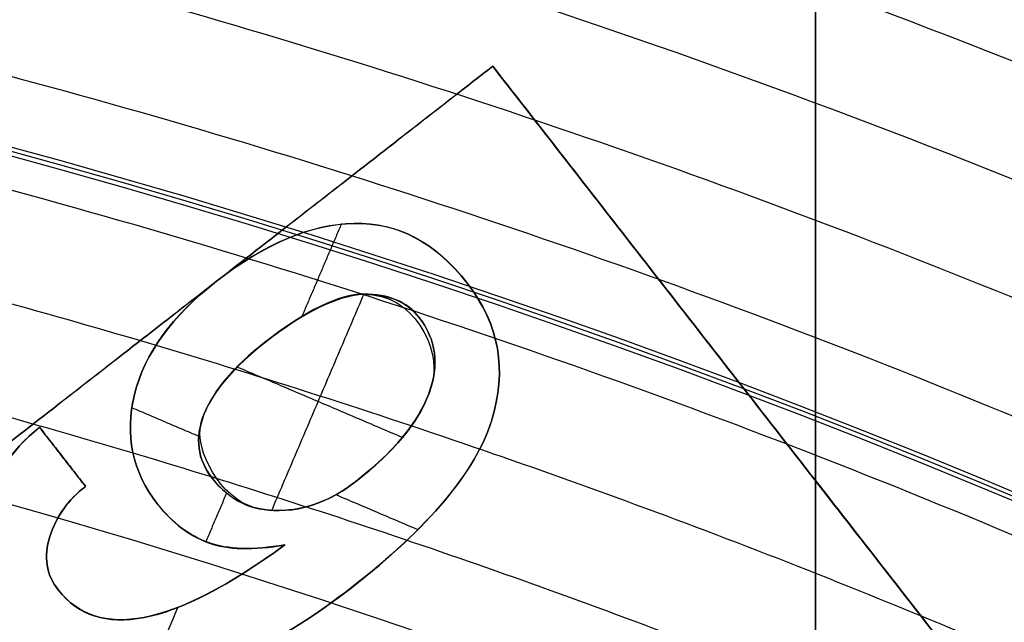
# Model space of a CAD drawing. Header units: millimetres. Extents: x -34.2 to 34.2, y -30.9 to 31.1.
# Tile 58 of 77: x 2.631 to 3.861, y 9.248 to 10.001. Entities that reach past the tile are written whole.
import ezdxf

# ---------------------------------------------------------------- set-up
doc = ezdxf.new("R2010")
doc.units = ezdxf.units.MM
for name, color, linetype, true_color in [('COTAS', 252, 'Continuous', 0x696969), ('IGES level 1', 7, 'Continuous', 0xe5eaed), ('IGES level 14', 7, 'Continuous', 0xffffff), ('IGES level 3', 7, 'Continuous', 0xe5eaed), ('IGES level 5', 7, 'Continuous', 0xe5eaed), ('IGES level 7', 7, 'Continuous', 0xcad1ee), ('IGES level 8', 7, 'Continuous', 0xcad1ee)]:
    doc.layers.add(name, color=color, linetype=linetype, true_color=true_color)

# ---------------------------------------------------------------- blocks, each defined once
blk = doc.blocks.new('Kivi_7w')
at = {"layer": 'IGES level 1', "extrusion": (0, 0, -1)}
for centre, radius, start, end in [((-7.573064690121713e-29, 2.831068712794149e-15, 0.8499999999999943), 31, 90, 270.0000000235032), ((7.993605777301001e-15, 1.77635683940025e-15, 1.399999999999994), 31, 90.00000000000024, 270.0000000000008), ((-7.573064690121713e-29, 2.831068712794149e-15, 0.1500000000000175), 30.85, 90, 270.0000000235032), ((0, 0), 30.7, 90.00000000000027, 270.0000000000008), ((-7.573064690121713e-29, 2.831068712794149e-15), 25.75, 90.0000000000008, 270.0000000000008), ((-7.573064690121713e-29, 2.831068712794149e-15), 24.25, 90.0000000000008, 270.0000000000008), ((-7.573064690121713e-29, 2.831068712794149e-15, 0.8500000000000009), 23.5, 90, 270.0000000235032), ((-8.835242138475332e-29, -1.77635683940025e-15), 23.5, 90.00000000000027, 270.0000000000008)]:
    blk.add_arc(centre, radius, start, end, dxfattribs=at)
at = {"layer": 'IGES level 1'}
for centre, radius, start, end in [((-9.992007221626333e-15, 1.77635683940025e-15, -0.2999999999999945), 31, 270.0000000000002, 89.9999999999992), ((7.573064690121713e-29, 2.831068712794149e-15, -1.549999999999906), 30.85, 270, 90.00000001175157), ((1.262177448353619e-28, 1.77635683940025e-15, -1.7), 30.7, 270.0000000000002, 90.0000000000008), ((1.009741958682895e-28, 1.77635683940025e-15), 25.75, 270.0000000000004, 90.0000000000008), ((6.310887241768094e-29, 1.77635683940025e-15), 24.25, 270.0000000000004, 90.0000000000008), ((8.835242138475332e-29, 1.77635683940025e-15, -1.700000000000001), 23.5, 270.0000000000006, 90.0000000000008)]:
    blk.add_arc(centre, radius, start, end, dxfattribs=at)
at = {"layer": 'IGES level 14', "extrusion": (1.962332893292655e-31, -0.002279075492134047, -0.9999974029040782)}
blk.add_arc((-2.449570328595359e-30, -0.009800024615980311, -4.67721718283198), 16.5, 90.00000000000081, 270.0000000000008, dxfattribs=at)
at = {"layer": 'IGES level 14', "extrusion": (0, 0.002279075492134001, 0.9999974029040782)}
blk.add_arc((7.573064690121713e-29, -0.009800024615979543, 3.17721718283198), 16.5, 270, 90.00000002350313, dxfattribs=at)
at = {"layer": 'IGES level 14', "extrusion": (-1.33034229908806e-32, 0.00227907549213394, 0.9999974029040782)}
blk.add_arc((1.553258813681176e-30, -0.009800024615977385, 1.67721718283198), 16.5, 270.0000000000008, 90.0000000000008, dxfattribs=at)
at = {"layer": 'IGES level 14'}
for points in [[(3.625, 10.7539805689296, 4.652720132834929), (3.625, 8.733259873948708, 4.657325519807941)], [(3.625, 8.729841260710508, 3.157329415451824), (3.625, 10.7505619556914, 3.152724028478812)], [(3.625, 8.726422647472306, 1.657333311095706), (3.625, 10.7471433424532, 1.652727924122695)], [(3.625, 9.736782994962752, 1.655030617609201), (3.625, 9.743620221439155, 4.655022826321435)]]:
    blk.add_open_spline(points, degree=1, dxfattribs=at)
at = {"layer": 'IGES level 3', "extrusion": (-2.721527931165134e-31, -0.002279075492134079, -0.9999974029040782)}
blk.add_arc((2.913533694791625e-29, -0.009800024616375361, -14.299988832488), 22.5, 90.0000000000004, 270.0000000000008, dxfattribs=at)
at = {"layer": 'IGES level 3', "extrusion": (0, -0.002279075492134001, -0.9999974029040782)}
for centre, radius in [((-7.573064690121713e-29, -0.00980002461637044, -6.299988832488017), 22.49999999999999), ((-7.573064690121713e-29, -0.00980002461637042, -10.299988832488), 20.99999999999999), ((-7.573064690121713e-29, -0.009800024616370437, 0.4500111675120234), 18.625), ((-7.573064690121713e-29, -0.009800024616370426, -5.299988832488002), 17.74999999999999), ((-7.573064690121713e-29, -0.00980002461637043, -1.049988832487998), 15.75)]:
    blk.add_arc(centre, radius, 90, 270.0000000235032, dxfattribs=at)
at = {"layer": 'IGES level 3', "extrusion": (-2.043556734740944e-31, 0.002279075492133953, 0.9999974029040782)}
blk.add_arc((-5.083450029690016e-29, -0.009800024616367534, -1.700011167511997), 22.5, 270.0000000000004, 90.0000000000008, dxfattribs=at)
at = {"layer": 'IGES level 3', "extrusion": (-9.819369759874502e-34, -0.002279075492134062, -0.9999974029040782)}
blk.add_arc((-7.573231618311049e-29, -0.009800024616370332, 1.700011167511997), 22.5, 90.0000000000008, 270.0000000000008, dxfattribs=at)
at = {"layer": 'IGES level 3', "extrusion": (-1.48888891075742e-31, 0.00227907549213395, 0.9999974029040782)}
blk.add_arc((5.023398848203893e-29, -0.009800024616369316, -1.700011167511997), 21.5, 270.0000000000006, 90.0000000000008, dxfattribs=at)
at = {"layer": 'IGES level 3', "extrusion": (1.169983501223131e-30, -0.002279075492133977, -0.9999974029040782)}
blk.add_arc((-5.459610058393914e-29, -0.009800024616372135, -14.299988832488), 21, 90.00000000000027, 270.0000000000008, dxfattribs=at)
at = {"layer": 'IGES level 3', "extrusion": (-5.371563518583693e-31, 0.002279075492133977, 0.9999974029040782)}
blk.add_arc((1.043582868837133e-28, -0.009800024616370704, 6.299988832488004), 21, 270.0000000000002, 90.0000000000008, dxfattribs=at)
at = {"layer": 'IGES level 3', "extrusion": (-7.140447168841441e-33, 0.002279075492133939, 0.9999974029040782)}
blk.add_arc((7.577563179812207e-29, -0.00980002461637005, 6.299988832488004), 17.75, 270.0000000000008, 90.0000000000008, dxfattribs=at)
at = {"layer": 'IGES level 3', "extrusion": (4.05774435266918e-31, -0.002279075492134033, -0.9999974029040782)}
for centre, radius in [((-1.413959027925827e-28, -0.00980002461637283, -6.299988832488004), 17.75), ((-1.436660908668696e-29, -0.009800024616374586, -4.299988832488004), 16.75)]:
    blk.add_arc(centre, radius, 90.0000000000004, 270.0000000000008, dxfattribs=at)
at = {"layer": 'IGES level 3', "extrusion": (9.146713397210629e-32, 0.002279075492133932, 0.9999974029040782)}
blk.add_arc((1.38446209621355e-28, -0.009800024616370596, 4.299988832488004), 17.75, 270.0000000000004, 90.0000000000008, dxfattribs=at)
at = {"layer": 'IGES level 3', "extrusion": (0, -0.002279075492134, -0.9999974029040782)}
blk.add_arc((-7.573064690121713e-29, -0.009800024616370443, -2.799988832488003), 16.74999999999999, 90, 270.0000000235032, dxfattribs=at)
at = {"layer": 'IGES level 3', "extrusion": (-2.043556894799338e-31, 0.002279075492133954, 0.9999974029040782)}
blk.add_arc((1.288743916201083e-29, -0.00980002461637, 1.299988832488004), 16.75, 270.0000000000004, 90.0000000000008, dxfattribs=at)
at = {"layer": 'IGES level 3', "extrusion": (7.940419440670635e-31, -0.002279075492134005, -0.9999974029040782)}
blk.add_arc((-3.889758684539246e-29, -0.009800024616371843, -1.299988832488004), 15.75, 90.00000000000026, 270.0000000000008, dxfattribs=at)
at = {"layer": 'IGES level 3', "extrusion": (3.934485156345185e-31, -0.002279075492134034, -0.9999974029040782)}
blk.add_arc((-2.555831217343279e-29, -0.00980002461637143, -0.7999888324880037), 15.75, 90.0000000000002, 270.0000000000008, dxfattribs=at)
at = {"layer": 'IGES level 5', "extrusion": (-3.670881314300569e-16, 0.002279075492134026, 0.9999974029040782)}
blk.add_arc((1.020873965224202e-14, -0.009800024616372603, 27.799988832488), 25, 270.0340042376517, 90.03400423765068, dxfattribs=at)
at = {"layer": 'IGES level 5', "extrusion": (0, -0.002279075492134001, -0.9999974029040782)}
for centre, radius, end in [((-7.573064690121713e-29, -0.009800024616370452, -21.299988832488), 25, 269.9659957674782), ((-7.573064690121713e-29, -0.009800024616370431, -28.04998883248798), 24.75, 269.9659957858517), ((-7.573064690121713e-29, -0.009800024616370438, -12.299988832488), 21.5, 269.9659957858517), ((-7.573064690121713e-29, -0.009800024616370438, -15.899988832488), 20, 269.9659957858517), ((-7.573064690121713e-29, -0.009800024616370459, -18.749988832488), 14.5, 269.9659957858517)]:
    blk.add_arc(centre, radius, 89.96599576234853, end, dxfattribs=at)
at = {"layer": 'IGES level 5', "extrusion": (3.670879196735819e-16, -0.002279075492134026, -0.9999974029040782)}
blk.add_arc((-5.428418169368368e-15, -0.009800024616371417, -14.799988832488), 25, 89.96599576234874, 269.9659957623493, dxfattribs=at)
at = {"layer": 'IGES level 5', "extrusion": (0, 0.002279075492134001, 0.9999974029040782)}
for centre, radius in [((7.573064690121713e-29, -0.009800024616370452, 14.54998883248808), 24.75000000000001), ((7.573064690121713e-29, -0.009800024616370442, 15.74998883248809), 14.25), ((7.573064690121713e-29, -0.009800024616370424, 25.799988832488), 13), ((7.573064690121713e-29, -0.009800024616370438, 25.799988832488), 10)]:
    blk.add_arc(centre, radius, 270.0340042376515, 90.03400426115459, dxfattribs=at)
at = {"layer": 'IGES level 5', "extrusion": (3.670642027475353e-16, -0.002279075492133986, -0.9999974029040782)}
blk.add_arc((-1.039450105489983e-14, -0.009800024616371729, -28.299988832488), 24.5, 89.9659957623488, 269.9659957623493, dxfattribs=at)
at = {"layer": 'IGES level 5', "extrusion": (-3.670637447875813e-16, 0.002279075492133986, 0.9999974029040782)}
blk.add_arc((5.24895767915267e-15, -0.009800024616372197, 14.299988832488), 24.5, 270.0340042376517, 90.0340042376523, dxfattribs=at)
at = {"layer": 'IGES level 5', "extrusion": (3.670927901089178e-16, -0.002279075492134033, -0.9999974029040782)}
blk.add_arc((-5.249162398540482e-15, -0.009800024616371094, -14.299988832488), 21.5, 89.96599576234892, 269.9659957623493, dxfattribs=at)
at = {"layer": 'IGES level 5', "extrusion": (-3.670334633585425e-16, 0.002279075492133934, 0.9999974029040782)}
blk.add_arc((3.780448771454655e-15, -0.009800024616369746, 10.299988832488), 21.5, 270.0340042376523, 90.03400423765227, dxfattribs=at)
at = {"layer": 'IGES level 5', "extrusion": (-3.670434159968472e-16, 0.00227907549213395, 0.9999974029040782)}
blk.add_arc((3.786815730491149e-15, -0.009800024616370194, 10.299988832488), 21.5, 270.0340042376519, 90.0340042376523, dxfattribs=at)
at = {"layer": 'IGES level 5', "extrusion": (3.671099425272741e-16, -0.002279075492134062, -0.9999974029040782)}
blk.add_arc((-7.88695333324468e-15, -0.009800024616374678, -21.499988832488), 20, 89.96599576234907, 269.9659957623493, dxfattribs=at)
at = {"layer": 'IGES level 5', "extrusion": (3.671063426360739e-16, -0.002279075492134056, -0.9999974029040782)}
blk.add_arc((-3.781199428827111e-15, -0.009800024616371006, -10.299988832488), 20, 89.96599576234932, 269.9659957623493, dxfattribs=at)
at = {"layer": 'IGES level 5', "extrusion": (-3.670565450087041e-16, 0.002279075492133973, 0.9999974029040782)}
blk.add_arc((3.784998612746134e-15, -0.00980002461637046, 10.299988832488), 20, 270.0340042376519, 90.0340042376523, dxfattribs=at)
at = {"layer": 'IGES level 5', "extrusion": (3.671061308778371e-16, -0.002279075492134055, -0.9999974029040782)}
for centre in [(-7.893007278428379e-15, -0.009800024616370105, -21.499988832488), (-5.873684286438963e-15, -0.009800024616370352, -15.999988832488)]:
    blk.add_arc(centre, 14.5, 89.96599576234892, 269.9659957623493, dxfattribs=at)
at = {"layer": 'IGES level 5', "extrusion": (-3.671052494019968e-16, 0.002279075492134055, 0.9999974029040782)}
blk.add_arc((5.874298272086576e-15, -0.00980002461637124, 15.999988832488), 14.5, 270.0340042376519, 90.0340042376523, dxfattribs=at)
at = {"layer": 'IGES level 5', "extrusion": (-3.669140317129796e-16, 0.002279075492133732, 0.9999974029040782)}
blk.add_arc((5.686152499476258e-15, -0.009800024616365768, 15.499988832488), 14, 270.0340042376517, 90.0340042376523, dxfattribs=at)
at = {"layer": 'IGES level 5', "extrusion": (3.671342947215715e-16, -0.002279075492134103, -0.9999974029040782)}
blk.add_arc((-1.03927343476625e-14, -0.009800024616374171, -28.299988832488), 13, 89.96599576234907, 269.9659957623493, dxfattribs=at)
at = {"layer": 'IGES level 5', "extrusion": (-3.671338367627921e-16, 0.002279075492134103, 0.9999974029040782)}
blk.add_arc((8.553744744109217e-15, -0.009800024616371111, 23.29998883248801), 13, 270.034004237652, 90.0340042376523, dxfattribs=at)
at = {"layer": 'IGES level 5', "extrusion": (3.6700448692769e-16, -0.002279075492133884, -0.9999974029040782)}
blk.add_arc((-1.03814482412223e-14, -0.009800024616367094, -28.299988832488), 10, 89.96599576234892, 269.9659957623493, dxfattribs=at)
at = {"layer": 'IGES level 5', "extrusion": (-3.670042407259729e-16, 0.002279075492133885, 0.9999974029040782)}
blk.add_arc((8.55561409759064e-15, -0.009800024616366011, 23.299988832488), 10, 270.0340042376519, 90.0340042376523, dxfattribs=at)
at = {"layer": 'IGES level 7'}
for points in [[(2.432667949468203, 9.192255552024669, 15.4790791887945), (3.221675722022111, 9.80663717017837, 15.47767896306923)], [(2.432667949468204, 9.19214159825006, 15.4290793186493), (3.221675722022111, 9.806523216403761, 15.42767909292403)], [(3.221675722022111, 9.806409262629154, 15.37767922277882), (2.432667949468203, 9.192027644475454, 15.37907944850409)], [(3.221675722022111, 9.806409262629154, 15.37767922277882), (3.221675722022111, 9.80663717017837, 15.47767896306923)], [(3.221675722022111, 9.80663717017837, 15.47767896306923), (4.757633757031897, 7.834122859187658, 15.48217448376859)], [(3.221675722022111, 9.806523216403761, 15.42767909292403), (4.757633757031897, 7.834008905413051, 15.43217461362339)], [(4.757633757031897, 7.833894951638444, 15.38217474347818), (3.221675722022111, 9.806409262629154, 15.37767922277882)], [(3.032819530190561, 9.610085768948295, 15.4781269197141), (2.983206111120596, 9.493752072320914, 15.47839205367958)], [(3.048689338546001, 9.61018957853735, 15.4781266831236), (3.048689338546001, 9.609961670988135, 15.37812694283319)], [(2.876608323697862, 9.5379096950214, 15.47829141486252), (2.876608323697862, 9.537681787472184, 15.37829167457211)], [(3.190067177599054, 9.535130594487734, 15.47829774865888), (3.190067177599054, 9.53490268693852, 15.37829800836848)], [(3.060477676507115, 9.521475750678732, 15.37832860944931), (2.94490362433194, 9.250477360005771, 15.37894623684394)], [(3.060439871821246, 9.521475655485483, 15.37832860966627), (3.060439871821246, 9.521703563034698, 15.47832834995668)], [(2.827171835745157, 9.499218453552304, 15.37837933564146), (2.827171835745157, 9.49944636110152, 15.47837907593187)], [(3.129475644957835, 9.493012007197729, 15.47839374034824), (3.129475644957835, 9.492784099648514, 15.37839400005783)], [(2.93644205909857, 9.461069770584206, 15.47846653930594), (2.93644205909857, 9.460841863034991, 15.37846679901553)], [(3.108776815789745, 9.34244961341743, 15.37873662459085), (2.902119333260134, 9.430583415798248, 15.37853576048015)], [(2.774050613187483, 9.39633492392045, 15.47861407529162), (2.774050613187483, 9.396107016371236, 15.37861433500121)], [(3.141786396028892, 9.397247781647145, 15.47861199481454), (3.141786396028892, 9.39701987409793, 15.37861225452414)], [(2.854492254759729, 9.343848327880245, 15.47873369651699), (2.770756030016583, 9.379559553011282, 15.47865230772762)], [(2.860863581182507, 9.371360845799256, 15.47867099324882), (2.860863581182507, 9.37113293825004, 15.37867125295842)], [(3.220078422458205, 9.363227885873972, 15.47868952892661), (3.220078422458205, 9.362999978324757, 15.3786897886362)], [(2.655442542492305, 9.355326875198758, 15.47870753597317), (2.655442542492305, 9.355098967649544, 15.37870779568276)], [(2.712822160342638, 9.281638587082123, 15.47887547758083), (2.655442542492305, 9.355326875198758, 15.47870753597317)], [(2.655442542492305, 9.355212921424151, 15.42870766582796), (2.712822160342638, 9.281524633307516, 15.42887560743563)], [(2.712822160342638, 9.281410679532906, 15.37887573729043), (2.655442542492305, 9.355098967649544, 15.37870779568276)], [(2.684132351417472, 9.318254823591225, 15.37879176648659), (2.684132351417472, 9.318482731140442, 15.478791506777)], [(2.871036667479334, 9.29177171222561, 15.47885238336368), (2.871036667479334, 9.291543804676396, 15.37885264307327)], [(2.712822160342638, 9.281638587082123, 15.47887547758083), (2.712822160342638, 9.281410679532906, 15.37887573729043)], [(3.050568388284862, 9.287646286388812, 15.47886178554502), (3.050568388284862, 9.287418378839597, 15.37886204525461)], [(2.889069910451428, 9.273021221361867, 15.47889511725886), (2.863197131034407, 9.212354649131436, 15.4790333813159)], [(3.127972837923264, 9.227216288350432, 15.47899951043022), (3.0257123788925, 9.270827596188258, 15.47890011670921)], [(2.802965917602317, 9.259258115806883, 15.47892648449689), (2.802965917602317, 9.259030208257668, 15.37892674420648)], [(2.954353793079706, 9.251298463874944, 15.47894462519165), (2.954353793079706, 9.25107055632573, 15.37894488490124)], [(2.668357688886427, 9.218809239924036, 15.47901867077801), (2.668357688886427, 9.218581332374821, 15.37901893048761)], [(2.866495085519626, 9.211090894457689, 15.47903626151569), (2.866495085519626, 9.210862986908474, 15.37903652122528)], [(2.962028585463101, 9.208108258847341, 15.3790427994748), (2.962028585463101, 9.208336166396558, 15.4790425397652)], [(3.968625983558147, 7.219741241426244, 15.48357470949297), (2.432667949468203, 9.192255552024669, 15.4790791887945)], [(2.432667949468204, 9.19214159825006, 15.4290793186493), (3.968625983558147, 7.219627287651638, 15.43357483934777)], [(2.432667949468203, 9.192027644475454, 15.37907944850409), (3.968625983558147, 7.219513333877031, 15.38357496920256)], [(3.045029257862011, 9.154839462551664, 15.4791644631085), (3.045029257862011, 9.154611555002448, 15.37916472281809)], [(2.678695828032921, 9.152125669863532, 15.47917064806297), (2.678695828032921, 9.151897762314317, 15.37917090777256)], [(2.828266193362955, 9.130448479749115, 15.479220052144), (2.787622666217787, 9.0351474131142, 15.47943725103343)], [(2.786071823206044, 9.117609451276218, 15.47924931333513), (2.786071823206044, 9.117381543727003, 15.37924957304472)]]:
    blk.add_open_spline(points, degree=1, dxfattribs=at)
for points, knots in [([(2.774050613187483, 9.39633492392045, 15.47861407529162), (2.786466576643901, 9.447226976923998, 15.47849808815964), (2.820590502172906, 9.494289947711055, 15.47839082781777), (2.936865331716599, 9.584830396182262, 15.47818447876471), (2.994186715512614, 9.608973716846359, 15.47812945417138), (3.103038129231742, 9.61140200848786, 15.47812391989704), (3.150216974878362, 9.586307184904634, 15.47818111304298), (3.229917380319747, 9.483954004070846, 15.47841438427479), (3.239971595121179, 9.426692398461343, 15.4785448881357), (3.200232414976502, 9.2999138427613, 15.47883382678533), (3.142076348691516, 9.230407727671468, 15.47899223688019), (2.956763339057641, 9.08610888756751, 15.47932110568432), (2.874174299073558, 9.046629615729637, 15.47941108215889), (2.720488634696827, 9.026387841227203, 15.47945721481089), (2.659683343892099, 9.050051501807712, 15.47940328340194), (2.583255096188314, 9.148202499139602, 15.47917958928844), (2.573035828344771, 9.192558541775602, 15.47907849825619), (2.59493514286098, 9.288587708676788, 15.47885963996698), (2.618803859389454, 9.32679720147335, 15.47877255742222), (2.655442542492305, 9.355326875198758, 15.47870753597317)], [0, 0, 0, 0, 0.116149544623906, 0.116149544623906, 0.241088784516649, 0.241088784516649, 0.365675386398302, 0.365675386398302, 0.490261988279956, 0.490261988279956, 0.614553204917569, 0.614553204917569, 0.727598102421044, 0.727598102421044, 0.840884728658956, 0.840884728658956, 0.920539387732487, 0.920539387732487, 1, 1, 1, 1]), ([(2.774050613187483, 9.396220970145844, 15.42861420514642), (2.786466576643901, 9.447113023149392, 15.42849821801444), (2.820590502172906, 9.494175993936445, 15.42839095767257), (2.936865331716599, 9.58471644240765, 15.4281846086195), (2.994186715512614, 9.608859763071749, 15.42812958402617), (3.103038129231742, 9.611288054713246, 15.42812404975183), (3.150216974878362, 9.586193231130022, 15.42818124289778), (3.229917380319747, 9.48384005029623, 15.42841451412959), (3.239971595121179, 9.42657844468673, 15.4285450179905), (3.200232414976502, 9.299799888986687, 15.42883395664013), (3.142076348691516, 9.230293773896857, 15.42899236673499), (2.956763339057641, 9.0859949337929, 15.42932123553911), (2.874174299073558, 9.04651566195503, 15.42941121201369), (2.720488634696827, 9.026273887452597, 15.42945734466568), (2.659683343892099, 9.049937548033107, 15.42940341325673), (2.583255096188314, 9.148088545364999, 15.42917971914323), (2.573035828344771, 9.192444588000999, 15.42907862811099), (2.59493514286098, 9.288473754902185, 15.42885976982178), (2.618803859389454, 9.326683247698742, 15.42877268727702), (2.655442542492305, 9.355212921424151, 15.42870766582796)], [0, 0, 0, 0, 0.116149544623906, 0.116149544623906, 0.241088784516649, 0.241088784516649, 0.365675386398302, 0.365675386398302, 0.490261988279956, 0.490261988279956, 0.614553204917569, 0.614553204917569, 0.727598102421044, 0.727598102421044, 0.840884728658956, 0.840884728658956, 0.920539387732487, 0.920539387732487, 1, 1, 1, 1]), ([(2.655442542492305, 9.355098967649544, 15.37870779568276), (2.618803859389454, 9.326569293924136, 15.37877281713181), (2.59493514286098, 9.288359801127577, 15.37885989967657), (2.573035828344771, 9.19233063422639, 15.37907875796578), (2.583255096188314, 9.14797459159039, 15.37917984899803), (2.659683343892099, 9.0498235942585, 15.37940354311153), (2.720488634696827, 9.02615993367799, 15.37945747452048), (2.874174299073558, 9.046401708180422, 15.37941134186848), (2.956763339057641, 9.085880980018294, 15.37932136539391), (3.142076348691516, 9.230179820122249, 15.37899249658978), (3.200232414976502, 9.29968593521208, 15.37883408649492), (3.239971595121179, 9.426464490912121, 15.3785451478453), (3.229917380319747, 9.483726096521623, 15.37841464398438), (3.150216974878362, 9.586079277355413, 15.37818137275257), (3.103038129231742, 9.611174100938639, 15.37812417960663), (2.994186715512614, 9.60874580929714, 15.37812971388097), (2.936865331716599, 9.584602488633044, 15.3781847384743), (2.820590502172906, 9.494062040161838, 15.37839108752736), (2.786466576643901, 9.446999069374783, 15.37849834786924), (2.774050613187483, 9.396107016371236, 15.37861433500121)], [-1, -1, -1, -1, -0.920539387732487, -0.920539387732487, -0.840884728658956, -0.840884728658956, -0.727598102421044, -0.727598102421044, -0.614553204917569, -0.614553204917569, -0.490261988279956, -0.490261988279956, -0.365675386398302, -0.365675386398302, -0.241088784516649, -0.241088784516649, -0.116149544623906, -0.116149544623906, 0, 0, 0, 0]), ([(3.050568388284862, 9.287646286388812, 15.47886178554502), (3.008109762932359, 9.254584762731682, 15.47893713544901), (2.964796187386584, 9.243965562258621, 15.47896133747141), (2.881683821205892, 9.26621325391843, 15.4789106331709), (2.849008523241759, 9.326548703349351, 15.47877312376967), (2.87283190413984, 9.425435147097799, 15.47854775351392), (2.997820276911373, 9.520084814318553, 15.47833203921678), (3.060439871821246, 9.521703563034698, 15.47832834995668)], [0, 0, 0, 0, 0.25, 0.25, 0.5, 0.5, 1, 1, 1, 1]), ([(3.060439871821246, 9.521703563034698, 15.47832834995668), (3.029491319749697, 9.5214712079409, 15.47832887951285), (2.988069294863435, 9.501270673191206, 15.47837491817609), (2.897683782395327, 9.430889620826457, 15.47853532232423), (2.872580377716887, 9.400975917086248, 15.47860349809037), (2.84920754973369, 9.341899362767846, 15.47873813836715), (2.852689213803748, 9.315333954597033, 15.47879868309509), (2.892656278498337, 9.264007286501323, 15.47891566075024), (2.920350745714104, 9.250616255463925, 15.47894618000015), (2.988510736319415, 9.251983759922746, 15.47894306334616), (3.020439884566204, 9.264185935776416, 15.478915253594), (3.050568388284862, 9.287646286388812, 15.47886178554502)], [0, 0, 0, 0, 0.234652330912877, 0.234652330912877, 0.410813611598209, 0.410813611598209, 0.586061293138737, 0.586061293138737, 0.792563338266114, 0.792563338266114, 1, 1, 1, 1]), ([(3.060439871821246, 9.52158960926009, 15.42832847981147), (3.029491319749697, 9.521357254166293, 15.42832900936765), (2.988069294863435, 9.5011567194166, 15.42837504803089), (2.897683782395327, 9.43077566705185, 15.42853545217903), (2.872580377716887, 9.400861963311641, 15.42860362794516), (2.84920754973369, 9.341785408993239, 15.42873826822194), (2.852689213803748, 9.315220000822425, 15.42879881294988), (2.892656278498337, 9.263893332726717, 15.42891579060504), (2.920350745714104, 9.250502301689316, 15.42894630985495), (2.988510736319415, 9.25186980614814, 15.42894319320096), (3.020439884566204, 9.26407198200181, 15.42891538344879), (3.050568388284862, 9.287532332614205, 15.42886191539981)], [0, 0, 0, 0, 0.234652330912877, 0.234652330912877, 0.410813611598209, 0.410813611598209, 0.586061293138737, 0.586061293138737, 0.792563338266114, 0.792563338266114, 1, 1, 1, 1]), ([(3.050568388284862, 9.287418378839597, 15.37886204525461), (3.020439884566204, 9.2639580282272, 15.37891551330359), (2.988510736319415, 9.251755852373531, 15.37894332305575), (2.920350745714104, 9.25038834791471, 15.37894643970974), (2.892656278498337, 9.263779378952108, 15.37891592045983), (2.852689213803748, 9.315106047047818, 15.37879894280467), (2.84920754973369, 9.34167145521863, 15.37873839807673), (2.872580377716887, 9.400748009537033, 15.37860375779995), (2.897683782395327, 9.430661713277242, 15.37853558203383), (2.988069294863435, 9.50104276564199, 15.37837517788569), (3.029491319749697, 9.521243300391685, 15.37832913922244), (3.060439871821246, 9.521475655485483, 15.37832860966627)], [-1, -1, -1, -1, -0.792563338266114, -0.792563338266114, -0.586061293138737, -0.586061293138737, -0.410813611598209, -0.410813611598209, -0.234652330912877, -0.234652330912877, 0, 0, 0, 0]), ([(3.060439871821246, 9.521703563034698, 15.47832834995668), (3.12357031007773, 9.521870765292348, 15.47832796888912), (3.155763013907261, 9.454392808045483, 15.47848175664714), (3.13755556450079, 9.372347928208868, 15.47866874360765), (3.105525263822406, 9.3304399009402, 15.47876425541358), (3.050568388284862, 9.287646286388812, 15.47886178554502)], [1, 1, 1, 1, 1.5, 1.5, 2, 2, 2, 2]), ([(3.050568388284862, 9.287646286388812, 15.47886178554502), (3.097956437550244, 9.324546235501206, 15.47877768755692), (3.128401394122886, 9.361030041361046, 15.47869453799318), (3.155171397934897, 9.433465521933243, 15.4785294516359), (3.151095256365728, 9.465247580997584, 15.47845701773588), (3.11451721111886, 9.51222198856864, 15.47834995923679), (3.091505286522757, 9.52178584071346, 15.47832816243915), (3.060439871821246, 9.521703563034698, 15.47832834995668)], [0, 0, 0, 0, 0.371485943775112, 0.371485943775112, 0.742971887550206, 0.742971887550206, 1, 1, 1, 1]), ([(3.050568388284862, 9.287532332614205, 15.42886191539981), (3.097956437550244, 9.324432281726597, 15.42877781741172), (3.128401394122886, 9.360916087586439, 15.42869466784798), (3.155171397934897, 9.433351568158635, 15.4285295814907), (3.151095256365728, 9.465133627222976, 15.42845714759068), (3.11451721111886, 9.512108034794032, 15.42835008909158), (3.091505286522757, 9.52167188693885, 15.42832829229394), (3.060439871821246, 9.52158960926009, 15.42832847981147)], [0, 0, 0, 0, 0.371485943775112, 0.371485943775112, 0.742971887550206, 0.742971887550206, 1, 1, 1, 1]), ([(3.060439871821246, 9.521475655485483, 15.37832860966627), (3.091505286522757, 9.521557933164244, 15.37832842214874), (3.11451721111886, 9.511994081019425, 15.37835021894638), (3.151095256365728, 9.465019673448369, 15.37845727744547), (3.155171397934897, 9.433237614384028, 15.3785297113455), (3.128401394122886, 9.36080213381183, 15.37869479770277), (3.097956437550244, 9.32431832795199, 15.37877794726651), (3.050568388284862, 9.287418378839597, 15.37886204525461)], [-1, -1, -1, -1, -0.742971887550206, -0.742971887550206, -0.371485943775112, -0.371485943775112, 0, 0, 0, 0]), ([(2.962028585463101, 9.208336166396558, 15.4790425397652), (2.922333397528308, 9.201534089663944, 15.47905804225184), (2.890566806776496, 9.202352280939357, 15.47905617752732), (2.842423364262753, 9.21982950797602, 15.47901634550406), (2.821196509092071, 9.235845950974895, 15.47897984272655), (2.771296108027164, 9.299929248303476, 15.47883379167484), (2.761786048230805, 9.345560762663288, 15.4787297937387), (2.774050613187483, 9.39633492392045, 15.47861407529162)], [0, 0, 0, 0, 0.26758147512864, 0.26758147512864, 0.535162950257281, 0.535162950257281, 1, 1, 1, 1]), ([(2.962028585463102, 9.208222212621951, 15.42904266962), (2.922333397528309, 9.201420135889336, 15.42905817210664), (2.890566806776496, 9.20223832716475, 15.42905630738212), (2.842423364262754, 9.21971555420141, 15.42901647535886), (2.821196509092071, 9.235731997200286, 15.42897997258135), (2.771296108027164, 9.29981529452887, 15.42883392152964), (2.761786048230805, 9.345446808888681, 15.4287299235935), (2.774050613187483, 9.396220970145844, 15.42861420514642)], [0, 0, 0, 0, 0.26758147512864, 0.26758147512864, 0.535162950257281, 0.535162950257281, 1, 1, 1, 1]), ([(2.774050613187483, 9.396107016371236, 15.37861433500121), (2.761786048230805, 9.345332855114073, 15.3787300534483), (2.771296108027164, 9.299701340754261, 15.37883405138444), (2.821196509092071, 9.235618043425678, 15.37898010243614), (2.842423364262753, 9.219601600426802, 15.37901660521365), (2.890566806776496, 9.20212437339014, 15.37905643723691), (2.922333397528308, 9.201306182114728, 15.37905830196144), (2.962028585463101, 9.208108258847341, 15.3790427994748)], [-1, -1, -1, -1, -0.535162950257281, -0.535162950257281, -0.26758147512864, -0.26758147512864, 0, 0, 0, 0]), ([(2.962028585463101, 9.208336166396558, 15.4790425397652), (2.891505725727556, 9.156796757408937, 15.47916000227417), (2.832853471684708, 9.126554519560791, 15.47922892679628), (2.739290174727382, 9.108664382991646, 15.47926969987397), (2.703587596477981, 9.120159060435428, 15.47924350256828), (2.663737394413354, 9.1713356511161, 15.47912686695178), (2.660213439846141, 9.193663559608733, 15.47907597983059), (2.676501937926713, 9.24395492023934, 15.47896136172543), (2.69132342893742, 9.264898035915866, 15.4789136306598), (2.712822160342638, 9.281638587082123, 15.47887547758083)], [-1, -1, -1, -1, -0.687683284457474, -0.687683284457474, -0.375366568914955, -0.375366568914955, -0.187683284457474, -0.187683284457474, 0, 0, 0, 0]), ([(2.712822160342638, 9.281524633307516, 15.42887560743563), (2.69132342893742, 9.264784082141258, 15.4289137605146), (2.676501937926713, 9.243840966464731, 15.42896149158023), (2.660213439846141, 9.193549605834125, 15.42907610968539), (2.663737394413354, 9.171221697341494, 15.42912699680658), (2.703587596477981, 9.120045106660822, 15.42924363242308), (2.739290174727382, 9.10855042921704, 15.42926982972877), (2.832853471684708, 9.126440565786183, 15.42922905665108), (2.891505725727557, 9.156682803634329, 15.42916013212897), (2.962028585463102, 9.208222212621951, 15.42904266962)], [0, 0, 0, 0, 0.187683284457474, 0.187683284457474, 0.375366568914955, 0.375366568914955, 0.687683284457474, 0.687683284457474, 1, 1, 1, 1]), ([(2.962028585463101, 9.208108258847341, 15.3790427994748), (2.891505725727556, 9.15656884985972, 15.37916026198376), (2.832853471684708, 9.126326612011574, 15.37922918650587), (2.739290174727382, 9.10843647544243, 15.37926995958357), (2.703587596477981, 9.119931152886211, 15.37924376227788), (2.663737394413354, 9.171107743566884, 15.37912712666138), (2.660213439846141, 9.193435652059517, 15.37907623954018), (2.676501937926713, 9.243727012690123, 15.37896162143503), (2.69132342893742, 9.26467012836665, 15.3789138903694), (2.712822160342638, 9.281410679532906, 15.37887573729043)], [-1, -1, -1, -1, -0.687683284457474, -0.687683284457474, -0.375366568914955, -0.375366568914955, -0.187683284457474, -0.187683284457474, 0, 0, 0, 0])]:
    blk.add_open_spline(points, degree=3, knots=knots, dxfattribs=at)
at = {"layer": 'IGES level 8', "extrusion": (0, -0.002279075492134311, -0.9999974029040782)}
for start, end in [(293.0969845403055, 113.0969845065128), (113.0969845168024, 293.0969845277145)]:
    blk.add_arc((-7.573064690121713e-29, -0.009800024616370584, -5.199988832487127), 17.5, start, end, dxfattribs=at)
at = {"layer": 'IGES level 8', "extrusion": (5.852610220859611e-15, 0.002279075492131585, 0.9999974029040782)}
blk.add_arc((-2.797333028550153e-14, -0.0098000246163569, 4.449988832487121), 17.5, 66.90301548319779, 246.9030154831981, dxfattribs=at)
at = {"layer": 'IGES level 8', "extrusion": (6.988834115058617e-15, -0.002279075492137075, -0.9999974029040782)}
blk.add_arc((-3.187853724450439e-14, -0.009800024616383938, -4.44998883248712), 17.5, 113.0969845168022, 293.0969845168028, dxfattribs=at)
at = {"layer": 'IGES level 8', "extrusion": (0, 0.002279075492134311, 0.9999974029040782)}
blk.add_arc((7.573064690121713e-29, -0.009800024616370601, 10.44669935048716), 8.941142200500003, 66.9030155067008, 246.9030154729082, dxfattribs=at)
at = {"layer": 'IGES level 8', "extrusion": (9.025237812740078e-16, -0.00227907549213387, -0.9999974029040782)}
blk.add_arc((-1.710031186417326e-15, -0.009800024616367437, -13.94998883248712), 9.601150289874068, 99.57449670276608, 126.6194723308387, dxfattribs=at)
at = {"layer": 'IGES level 8'}
for points in [[(-6.865052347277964, -16.09685385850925, 4.486686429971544), (6.865052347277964, 16.0975375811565, 4.413312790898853)], [(1.575716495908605, 9.363449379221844, 13.9286849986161), (5.650887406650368, 7.625499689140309, 13.93264592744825)]]:
    blk.add_open_spline(points, degree=1, dxfattribs=at)
for points, weights in [([(7.920460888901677, -13.65805883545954, 5.98113211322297), (35.24417047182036, 2.182821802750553, 5.945029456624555), (19.40324869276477, 29.50646042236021, 5.882756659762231), (-7.920460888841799, 13.66557978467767, 5.918859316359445)], [1, 0.333333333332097, 0.333333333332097, 1]), ([(7.853117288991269, -13.54136703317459, 6.214465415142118), (34.94450744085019, 2.164826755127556, 6.178669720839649), (19.23827286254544, 29.2561465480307, 6.116926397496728), (-7.85311728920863, 13.54995275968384, 6.152722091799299)], [1, 0.333333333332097, 0.333333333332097, 1]), ([(7.761583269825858, -13.38278941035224, 6.518050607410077), (34.53720278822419, 2.140336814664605, 6.482672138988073), (19.01403624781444, 28.91588679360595, 6.421648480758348), (-7.761583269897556, 13.39276056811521, 6.457026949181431)], [1, 0.333333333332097, 0.333333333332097, 1]), ([(7.67004925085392, -13.22424449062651, 6.807286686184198), (34.12989813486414, 2.115814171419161, 6.77232544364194), (18.78979963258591, 28.57559433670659, 6.71202145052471), (-7.67004925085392, 13.2355356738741, 6.74698269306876)], [1, 0.3333333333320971, 0.3333333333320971, 1]), ([(7.578515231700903, -13.06572935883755, 7.083452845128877), (33.72259348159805, 2.091261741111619, 7.048908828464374), (18.5655630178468, 28.23527209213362, 6.989324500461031), (-7.578515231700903, 13.07828099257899, 7.023868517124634)], [1, 0.333333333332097, 0.333333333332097, 1]), ([(7.486981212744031, -12.90724140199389, 7.347695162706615), (33.31528882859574, 2.066682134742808, 7.31356837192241), (18.34132640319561, 27.89492267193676, 7.254703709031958), (-7.486981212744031, 12.92099913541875, 7.288830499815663)], [1, 0.333333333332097, 0.333333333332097, 1]), ([(7.395447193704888, -12.74877831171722, 7.601026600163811), (32.90798417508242, 2.042077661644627, 7.567317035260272), (18.11708978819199, 27.5545483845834, 7.509172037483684), (-7.395447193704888, 12.76369241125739, 7.54288160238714)], [0.9999999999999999, 0.333333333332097, 0.333333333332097, 0.9999999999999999]), ([(7.30391317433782, -12.59033808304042, 7.84432700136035), (32.50067952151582, 2.01745032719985, 7.811034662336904), (17.89285317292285, 27.21415123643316, 7.753609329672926), (-7.30391317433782, 12.60636282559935, 7.786901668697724)], [0.9999999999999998, 0.333333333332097, 0.333333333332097, 0.9999999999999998]), ([(7.218995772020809, -12.44336979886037, 8.061724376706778), (32.12281724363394, 1.994584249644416, 8.02881910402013), (17.68482569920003, 26.89834104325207, 7.972061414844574), (-7.218995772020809, 12.46038699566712, 8.004966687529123)], [1, 0.333333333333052, 0.333333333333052, 1]), ([(7.142161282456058, -12.31028787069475, 8.303580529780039), (31.78092200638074, 1.973997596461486, 8.271025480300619), (17.49659944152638, 26.6126943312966, 8.214871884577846), (-7.142161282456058, 12.32840886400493, 8.247426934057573)], [1, 0.333333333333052, 0.333333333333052, 1]), ([(7.056896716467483, -12.16263125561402, 8.560253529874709), (31.40151493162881, 1.9511255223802, 8.52808712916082), (17.28772149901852, 26.29568051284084, 8.472603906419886), (-7.056896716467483, 12.18192373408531, 8.504770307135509)], [0.9999999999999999, 0.3333333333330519, 0.3333333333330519, 0.9999999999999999]), ([(6.971632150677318, -12.01500024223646, 8.805693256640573), (31.02210785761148, 1.928227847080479, 8.773915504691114), (17.07884355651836, 25.97864109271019, 8.719102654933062), (-6.971632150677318, 12.03541300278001, 8.750880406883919)], [1, 0.333333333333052, 0.333333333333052, 1]), ([(6.88636758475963, -11.86739251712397, 9.0409149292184), (30.64270078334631, 1.905306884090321, 9.009525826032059), (16.86996561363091, 25.66157838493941, 8.955383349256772), (-6.88636758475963, 11.88887898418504, 8.986772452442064)], [1, 0.333333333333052, 0.333333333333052, 1]), ([(6.801103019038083, -11.71980603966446, 9.26681349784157), (30.26329370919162, 1.882364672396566, 9.235813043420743), (16.66108767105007, 25.34449442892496, 9.182340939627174), (-6.801103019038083, 11.74232371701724, 9.213341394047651)], [1, 0.333333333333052, 0.333333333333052, 1]), ([(6.715838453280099, -11.57223904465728, 9.484163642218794), (29.88388663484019, 1.859402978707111, 9.453551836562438), (16.45220972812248, 25.02739099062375, 9.400750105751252), (-6.715838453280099, 11.59574896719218, 9.431361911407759)], [1, 0.333333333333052, 0.333333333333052, 1]), ([(6.630573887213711, -11.42469004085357, 9.693619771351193), (29.5044795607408, 1.836423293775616, 9.663396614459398), (16.24333178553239, 24.71026956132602, 9.611265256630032), (-6.630573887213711, 11.44915622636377, 9.641488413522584)], [0.9999999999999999, 0.3333333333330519, 0.3333333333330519, 0.9999999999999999]), ([(-6.552136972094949, 11.31428721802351, 9.828278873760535), (9.839096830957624, 20.81708102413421, 9.806621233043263), (25.2951274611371, 6.556159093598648, 9.839123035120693), (9.15689771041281, -9.304463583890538, 9.875270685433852)], [1, 0.4081068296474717, 0.3417199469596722, 0.8008393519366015]), ([(9.048872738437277, -9.194026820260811, 10.10388913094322), (27.46333362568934, 8.90367165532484, 10.06264300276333), (9.365588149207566, 27.31808471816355, 10.02067505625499), (-9.048872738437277, 9.220386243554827, 10.06192118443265)], [1, 0.333333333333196, 0.333333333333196, 1]), ([(8.938473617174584, -9.081188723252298, 10.32620226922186), (27.12827223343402, 8.79571208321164, 10.28545935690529), (9.251324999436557, 26.98546345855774, 10.2440034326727), (-8.938473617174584, 9.108562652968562, 10.28474634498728)], [1, 0.333333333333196, 0.333333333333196, 1]), ([(8.82807449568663, -8.968374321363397, 10.53811836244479), (26.79321084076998, 8.687728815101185, 10.49787866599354), (9.137061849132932, 26.65281850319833, 10.45693476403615), (-8.82807449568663, 8.996715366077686, 10.4971744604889)], [1, 0.3333333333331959, 0.3333333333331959, 1]), ([(8.717675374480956, -8.855581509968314, 10.74056142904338), (26.45814944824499, 8.579723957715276, 10.70082494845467), (9.022798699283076, 26.32015195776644, 10.6603930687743), (-8.717675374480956, 8.884846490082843, 10.70012954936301)], [1, 0.333333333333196, 0.333333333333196, 1]), ([(-7.142161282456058, 12.32840886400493, 8.247426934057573), (-31.78092200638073, -1.955876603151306, 8.27998198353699), (-17.49659944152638, -26.59457333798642, 8.336135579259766), (7.142161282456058, -12.31028787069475, 8.303580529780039)], [1, 0.333333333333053, 0.333333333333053, 1]), ([(8.607276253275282, -8.742808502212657, 10.93431518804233), (26.12308805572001, 8.47169929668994, 10.89508192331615), (8.908535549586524, 25.98746560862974, 10.85516206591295), (-8.607276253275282, 8.77295781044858, 10.89439533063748)], [1, 0.333333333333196, 0.333333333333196, 1]), ([(-7.056896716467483, 12.18192373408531, 8.504770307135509), (-31.40151493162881, -1.931833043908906, 8.536936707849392), (-17.28772149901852, -26.27638803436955, 8.592419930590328), (7.056896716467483, -12.16263125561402, 8.560253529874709)], [0.9999999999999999, 0.3333333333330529, 0.3333333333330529, 0.9999999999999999]), ([(8.49687713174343, -8.630053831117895, 11.12002305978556), (25.78802666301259, 8.363656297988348, 11.08129301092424), (8.7942723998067, 25.65476092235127, 11.04188517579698), (-8.49687713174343, 8.661050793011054, 11.08061522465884)], [1, 0.333333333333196, 0.333333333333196, 1]), ([(-6.971632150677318, 12.03541300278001, 8.750880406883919), (-31.02210785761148, -1.907815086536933, 8.782658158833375), (-17.07884355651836, -25.95822833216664, 8.837471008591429), (6.971632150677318, -12.01500024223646, 8.805693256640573)], [1, 0.333333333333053, 0.333333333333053, 1]), ([(8.386478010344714, -8.517316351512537, 11.29818816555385), (25.45296527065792, 8.255596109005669, 11.25996133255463), (8.680009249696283, 25.32203904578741, 11.22106551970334), (-8.386478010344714, 8.549126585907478, 11.25929235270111)], [0.9999999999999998, 0.3333333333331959, 0.3333333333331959, 0.9999999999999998]), ([(-6.88636758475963, 11.88887898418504, 8.986772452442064), (-30.64270078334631, -1.883820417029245, 9.018161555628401), (-16.86996561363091, -25.64009191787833, 9.07230403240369), (6.88636758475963, -11.86739251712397, 9.0409149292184)], [1, 0.333333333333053, 0.333333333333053, 1]), ([(8.28374672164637, -8.412423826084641, 11.45752409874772), (25.14117575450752, 8.155026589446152, 11.41976553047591), (8.573682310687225, 25.01241184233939, 11.38134617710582), (-8.28374672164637, 8.444961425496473, 11.41910474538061)], [1, 0.333333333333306, 0.333333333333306, 1]), ([(-6.801103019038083, 11.74232371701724, 9.213341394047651), (-30.26329370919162, -1.859846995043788, 9.244341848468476), (-16.66108767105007, -25.32197675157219, 9.297813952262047), (6.801103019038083, -11.71980603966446, 9.26681349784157)], [1, 0.333333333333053, 0.333333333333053, 1]), ([(8.191790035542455, -8.318451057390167, 11.63591738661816), (24.8620871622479, 8.06508646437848, 11.5985779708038), (8.478507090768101, 24.73534029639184, 11.56058510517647), (-8.191790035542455, 8.35180277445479, 11.59792452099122)], [1, 0.333333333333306, 0.333333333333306, 1]), ([(-6.715838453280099, 11.59574896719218, 9.431361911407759), (-29.88388663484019, -1.835893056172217, 9.461973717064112), (-16.45220972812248, -25.00388106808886, 9.5147754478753), (6.715838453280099, -11.57223904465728, 9.484163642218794)], [1, 0.333333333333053, 0.333333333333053, 1]), ([(8.089276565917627, -8.213709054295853, 11.82645433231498), (24.55095872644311, 7.964802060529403, 11.78958218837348), (8.372405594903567, 24.42644146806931, 11.75206477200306), (-8.089276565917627, 8.247930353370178, 11.78893691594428)], [1, 0.333333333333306, 0.333333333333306, 1]), ([(-6.630573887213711, 11.44915622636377, 9.641488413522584), (-29.50447956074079, -1.811957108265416, 9.671711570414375), (-16.24333178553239, -24.68580337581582, 9.723842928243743), (6.630573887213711, -11.42469004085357, 9.693619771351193)], [0.9999999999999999, 0.333333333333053, 0.333333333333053, 0.9999999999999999]), ([(7.986763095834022, -8.108985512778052, 12.00889089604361), (24.23983029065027, 7.864499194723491, 11.97248602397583), (8.26630409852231, 24.11752417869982, 11.93544405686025), (-7.986763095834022, 8.144039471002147, 11.97184892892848)], [0.9999999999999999, 0.3333333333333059, 0.3333333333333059, 0.9999999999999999]), ([(7.884249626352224, -8.004279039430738, 12.18383830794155), (23.92870185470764, 7.764179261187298, 12.14790070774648), (8.160202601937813, 23.80858982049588, 12.11133418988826), (-7.884249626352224, 8.040131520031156, 12.14727179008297)], [0.9999999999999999, 0.3333333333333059, 0.3333333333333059, 0.9999999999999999]), ([(7.781736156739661, -7.899588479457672, 12.35180349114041), (23.61757341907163, 7.663843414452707, 12.31633316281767), (8.054101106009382, 23.49963954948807, 12.28024209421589), (-7.781736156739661, 7.93620765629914, 12.315712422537)], [1, 0.333333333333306, 0.333333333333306, 1]), ([(7.679222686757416, -7.794912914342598, 12.51318906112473), (23.30644498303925, 7.563492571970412, 12.47818600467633), (7.947999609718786, 23.190674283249, 12.44257038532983), (-7.679222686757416, 7.832268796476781, 12.47757344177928)], [0.9999999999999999, 0.3333333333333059, 0.3333333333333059, 0.9999999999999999]), ([(7.576709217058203, -7.690251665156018, 12.66829332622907), (22.99531654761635, 7.463127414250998, 12.63375754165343), (7.841898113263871, 22.88169470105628, 12.59861737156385), (-7.576709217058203, 7.728315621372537, 12.63315315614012)], [0.9999999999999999, 0.3333333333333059, 0.3333333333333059, 0.9999999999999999]), ([(7.476682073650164, -7.58814220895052, 12.81376720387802), (22.69173411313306, 7.365183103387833, 12.77968735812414), (7.738369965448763, 22.58019562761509, 12.74501110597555), (-7.476682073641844, 7.626870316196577, 12.77909095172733)], [1, 0.333333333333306, 0.333333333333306, 1]), ([(7.381320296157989, -7.490723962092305, 12.98373036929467), (22.40231106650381, 7.271878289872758, 12.95008519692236), (7.639670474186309, 22.29283004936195, 12.91585122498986), (-7.38132029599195, 7.530227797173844, 12.94949639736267)], [0.9999999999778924, 0.333333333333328, 0.3333333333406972, 1]), ([(7.284940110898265, -7.392282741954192, 13.14787592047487), (22.10979715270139, 7.177559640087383, 13.11467006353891), (7.539916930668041, 22.00237818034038, 13.08088309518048), (-7.284940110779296, 7.432535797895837, 13.11408895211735)], [0.9999999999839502, 0.333333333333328, 0.333333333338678, 1]), ([(9.948073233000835, -2.471720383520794, 13.2938858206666), (13.4957494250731, 11.68937627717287, 13.26161152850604), (0.7438011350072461, 15.13073745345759, 13.25376838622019), (-7.18855992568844, 7.334827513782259, 13.27153589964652)], [0.6572482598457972, 0.3654827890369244, 0.4797333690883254, 0.9999999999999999]), ([(9.850897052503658, -2.288657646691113, 13.44399546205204), (13.10444020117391, 11.58895764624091, 13.41236724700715), (0.6306739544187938, 14.82711044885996, 13.4049872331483), (-7.092179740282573, 7.237103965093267, 13.42228547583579)], [0.6517245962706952, 0.3669541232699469, 0.4830459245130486, 1]), ([(9.732555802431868, -2.189660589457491, 13.58796603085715), (12.8323389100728, 11.45626917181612, 13.55686584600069), (0.5764793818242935, 14.58138787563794, 13.54974344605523), (-6.995799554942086, 7.139365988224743, 13.56670441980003)], [0.6492555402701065, 0.3676312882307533, 0.4845461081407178, 1]), ([(6.101982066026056, 7.744822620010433, 13.70347530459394), (4.693692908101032, 8.857462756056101, 13.70093950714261), (3.064781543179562, 9.533993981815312, 13.69939763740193), (1.350016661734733, 9.771425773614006, 13.69885651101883)], [0.501971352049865, 0.5077851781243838, 0.5264584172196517, 0.5579910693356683]), ([(5.847250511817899, 7.768132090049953, 13.83573127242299), (4.556561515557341, 8.742388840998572, 13.83351086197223), (3.087675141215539, 9.355089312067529, 13.83211446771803), (1.542882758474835, 9.603827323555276, 13.8315475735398)], [0.502728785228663, 0.5089939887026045, 0.5260477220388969, 0.5538899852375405]), ([(6.552136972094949, -11.28897101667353, 9.87979353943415), (-9.839096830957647, -20.79176482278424, 9.901451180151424), (-25.29512746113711, -6.530842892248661, 9.868949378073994), (-9.15689771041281, 9.32977978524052, 9.832801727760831)], [1, 0.4081068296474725, 0.3417199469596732, 0.8008393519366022]), ([(-9.048872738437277, 9.220386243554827, 10.06192118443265), (-27.46333362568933, -8.877312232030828, 10.10316731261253), (-9.365588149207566, -27.29172529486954, 10.14513525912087), (9.048872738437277, -9.194026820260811, 10.10388913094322)], [1, 0.333333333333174, 0.333333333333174, 1])]:
    blk.add_rational_spline(points, weights, degree=3, dxfattribs=at)

msp = doc.modelspace()

# ---------------------------------------------------------------- block references
at = {"layer": 'COTAS'}
msp.add_blockref('Kivi_7w', (-7.573064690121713e-29, 0.136188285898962, 2.023586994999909), dxfattribs=at)

doc.saveas('drawing.dxf')
